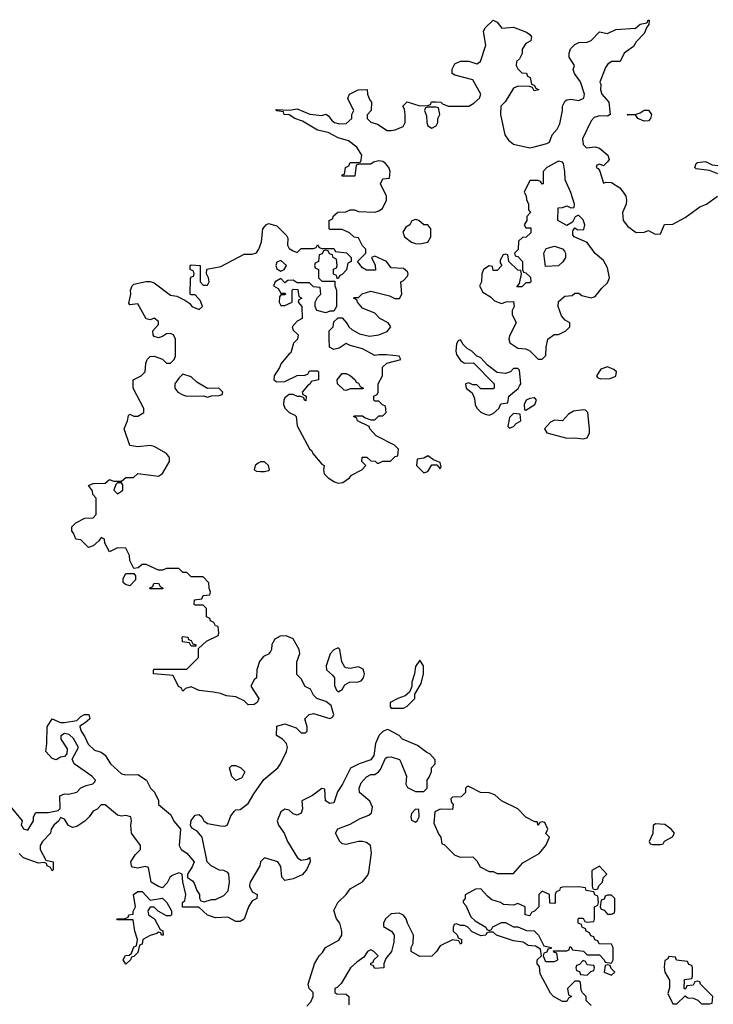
# Model space of a CAD drawing. Header units: inches. Extents: x 2735672 to 2903319, y 894031 to 1029782.
# Tile 146 of 167: x 2864571 to 2867968, y 921872 to 926694. Entities that reach past the tile are written whole.
import ezdxf

# ---------------------------------------------------------------- set-up
doc = ezdxf.new("R2010")
doc.units = ezdxf.units.IN
doc.header["$MEASUREMENT"] = 0
doc.layers.add('C8962', color=7, linetype='Continuous')

msp = doc.modelspace()

# ---------------------------------------------------------------- linework, layer by layer
at = {"layer": 'C8962', "color": 4, "elevation": 4}
for points in [[(2864530, 922834.8), (2864582, 922770), (2864578, 922750), (2864582, 922742), (2864590, 922732), (2864610, 922724.7), (2864638, 922770), (2864638, 922790), (2864649.1, 922810.9), (2864710, 922811.3), (2864759, 922821), (2864768.4, 922831.6), (2864767.3, 922892.7), (2864790, 922902), (2864810, 922901), (2864850, 922911.3), (2864870, 922931.3), (2864896.5, 922943.5), (2864929, 922951), (2864939, 922961), (2864942, 922970), (2864924, 922990), (2864838, 923050), (2864828, 923072), (2864858, 923130), (2864833.6, 923173.6), (2864813.6, 923193.6), (2864790, 923198), (2864772.7, 923187.3), (2864772, 923170), (2864803.6, 923123.6), (2864802, 923098), (2864790, 923086), (2864770, 923082), (2864748.9, 923068.9), (2864730, 923075.3), (2864698, 923110), (2864704, 923150), (2864706, 923230), (2864729.3, 923270.7), (2864770, 923252), (2864790, 923251.3), (2864850, 923262), (2864870, 923282), (2864888.7, 923291.3), (2864910, 923292), (2864914, 923270), (2864892, 923250), (2864865.4, 923234.6), (2864864.7, 923230), (2864871, 923210), (2864890, 923182), (2864906, 923146), (2864936.9, 923116.9), (2864970, 923106), (2864990, 923091.3), (2865016, 923050), (2865070, 923001), (2865090, 922996), (2865150, 922997.3), (2865191.3, 922970), (2865211.3, 922930), (2865230.6, 922910.6), (2865250.7, 922870.7), (2865251.3, 922850), (2865310, 922802), (2865327.5, 922767.5), (2865358, 922730), (2865352, 922650), (2865362, 922630), (2865390, 922612), (2865424.7, 922570), (2865415.3, 922544.7), (2865392, 922510), (2865392.7, 922492.7), (2865416.9, 922476.9), (2865425.4, 922465.4), (2865438, 922430), (2865451.3, 922410), (2865452, 922392), (2865458, 922378), (2865474, 922374), (2865510, 922384.7), (2865530, 922384.7), (2865570, 922404.7), (2865592.1, 922427.9), (2865599, 922470), (2865595.3, 922510), (2865590, 922518), (2865570, 922528), (2865550, 922528.7), (2865509.3, 922549.3), (2865488.7, 922570), (2865464, 922690), (2865439.3, 922719.3), (2865414.6, 922734.6), (2865408, 922750), (2865410, 922772), (2865430, 922798), (2865450, 922802), (2865462, 922790), (2865472, 922770), (2865490, 922758), (2865554.6, 922745.4), (2865575.3, 922744.7), (2865588.7, 922751.3), (2865605.6, 922794.4), (2865622, 922818), (2865630, 922824.7), (2865650, 922826), (2865690, 922856), (2865717, 922903), (2865766.8, 922973.2), (2865835.3, 923030), (2865848.7, 923050), (2865878, 923110), (2865882, 923130), (2865878, 923150), (2865858, 923170), (2865829, 923189), (2865830, 923234), (2865870, 923244.7), (2865925.4, 923225.4), (2865950, 923202), (2865970, 923202), (2865978, 923210), (2865978, 923230), (2865968, 923270), (2865989.1, 923290.9), (2866010, 923296), (2866090, 923271.3), (2866102, 923278), (2866108.7, 923290), (2866096, 923336), (2866070, 923355.3), (2866026, 923370), (2866010, 923386), (2865994.6, 923414.6), (2865968.9, 923428.9), (2865950, 923466), (2865927.3, 923487.3), (2865928.4, 923548.4), (2865942, 923590), (2865939, 923610), (2865910, 923661.2), (2865875.9, 923675.9), (2865845.8, 923674.2), (2865819.8, 923660.2), (2865805.4, 923634.6), (2865804.7, 923610), (2865799.8, 923600.2), (2865790, 923586), (2865765.4, 923574.6), (2865744.7, 923550), (2865732, 923510), (2865731.3, 923470), (2865719.6, 923460.4), (2865702, 923430), (2865742, 923370), (2865734, 923350), (2865719.6, 923340.4), (2865690, 923338), (2865670, 923358), (2865630, 923378), (2865583.1, 923383.1), (2865554.6, 923394.6), (2865520.4, 923400.4), (2865450, 923408), (2865410, 923426), (2865382, 923418), (2865370, 923406), (2865362, 923422), (2865348.4, 923428.4), (2865322, 923482), (2865226, 923490), (2865226, 923510), (2865230, 923514), (2865390, 923514), (2865446, 923570), (2865446, 923614), (2865486, 923650), (2865542, 923678), (2865546, 923690), (2865542, 923722), (2865530, 923726), (2865522, 923742), (2865506, 923750), (2865502, 923762), (2865486, 923770), (2865486, 923810), (2865470, 923826), (2865430, 923826), (2865426, 923830), (2865427.3, 923852.7), (2865462, 923858), (2865470, 923874), (2865502, 923878), (2865506, 923890), (2865498, 923910), (2865496.4, 923936.4), (2865470, 923966), (2865410, 923966), (2865390, 923986), (2865370, 923986), (2865350, 924006), (2865290, 924006), (2865270, 923998), (2865250, 923998), (2865190, 924026), (2865170, 924026), (2865151.3, 924008.7), (2865130, 924006), (2865110, 924046), (2865108, 924070), (2865090, 924106), (2865050, 924108), (2865010, 924088), (2864988, 924130), (2864986, 924150), (2864970, 924158), (2864958.8, 924141.2), (2864930, 924118), (2864908.4, 924108.4), (2864870, 924146), (2864846, 924150), (2864836.4, 924176.4), (2864826, 924190), (2864826, 924210), (2864846, 924230), (2864890, 924252), (2864930, 924254), (2864946, 924270), (2864946, 924350), (2864928.4, 924368.4), (2864927.3, 924387.3), (2864907.3, 924412.7), (2864930, 924422), (2864990, 924424.7), (2865010, 924442), (2865030, 924434), (2865070, 924434), (2865090, 924451.3), (2865127.3, 924452.7), (2865150, 924472), (2865250, 924458), (2865270, 924472), (2865304, 924530), (2865304, 924550), (2865289.3, 924569.3), (2865230, 924604), (2865210, 924608.7), (2865150, 924602), (2865110, 924608), (2865082, 924690), (2865099, 924730), (2865104, 924756), (2865110, 924762), (2865130, 924752), (2865150, 924752), (2865178, 924770), (2865178, 924790), (2865126, 924890), (2865126, 924930), (2865166, 924950), (2865186, 924970), (2865188, 925010), (2865195.3, 925030), (2865210, 925044.7), (2865230, 925046), (2865270.9, 925030.9), (2865290, 925012), (2865310, 925012), (2865328, 925030), (2865333.2, 925046.8), (2865334, 925130), (2865324, 925150), (2865310, 925157), (2865290, 925156), (2865270, 925142), (2865250, 925135.3), (2865230, 925142), (2865224, 925150), (2865222, 925170), (2865250, 925202), (2865250, 925215.3), (2865230, 925232.3), (2865210, 925224), (2865189.5, 925229.5), (2865150, 925302), (2865110, 925298), (2865105.2, 925305.2), (2865115.3, 925350), (2865114, 925370), (2865122, 925390), (2865130, 925398), (2865190, 925411.3), (2865210, 925411.3), (2865230, 925404.7), (2865310, 925344.7), (2865339.6, 925339.6), (2865379.6, 925319.6), (2865403.6, 925303.6), (2865414, 925290), (2865450, 925274), (2865466, 925290), (2865456.4, 925316.4), (2865430, 925346), (2865410, 925346), (2865406, 925350), (2865407.3, 925427.3), (2865410, 925434), (2865422, 925438), (2865426, 925450), (2865422, 925462), (2865406, 925470), (2865406, 925490), (2865410, 925494), (2865454, 925490), (2865454, 925410), (2865470, 925394), (2865490, 925394), (2865498, 925410), (2865495.3, 925430), (2865486, 925450), (2865488, 925472), (2865555.5, 925484.5), (2865670, 925546), (2865710, 925546), (2865730, 925552), (2865742, 925570), (2865754.6, 925605.4), (2865762, 925670), (2865778, 925690), (2865790, 925696), (2865830, 925684.7), (2865876.9, 925636.9), (2865883.6, 925623.6), (2865882, 925590), (2865890, 925574), (2865910, 925562), (2865930, 925554), (2865950, 925574), (2866010, 925574), (2866022, 925578), (2866030, 925592), (2866038, 925578), (2866050, 925574), (2866110, 925574), (2866118, 925558), (2866171.6, 925551.6), (2866194, 925530), (2866194, 925510), (2866178, 925502), (2866171.6, 925468.4), (2866150, 925446), (2866138, 925442), (2866130, 925426), (2866126, 925426), (2866122, 925442), (2866108, 925448), (2866108.4, 925471.6), (2866122, 925478), (2866126, 925490), (2866122, 925522), (2866106, 925530), (2866102, 925542), (2866087.3, 925547.3), (2866082, 925562), (2866070, 925566), (2866058, 925562), (2866052.7, 925547.3), (2866038, 925542), (2866034, 925510), (2866018, 925502), (2866014, 925490), (2866018, 925478), (2866034, 925470), (2866034, 925430), (2866050, 925414), (2866114, 925414), (2866114, 925390), (2866122, 925370), (2866122, 925290), (2866110, 925266), (2866090, 925266), (2866070, 925258), (2866026, 925270), (2866018, 925290), (2866018, 925310), (2866030, 925334), (2866046, 925350), (2866042, 925382), (2866010, 925386), (2865990, 925406), (2865930, 925406), (2865910, 925418), (2865883.6, 925416.4), (2865870, 925406), (2865850, 925426), (2865822, 925410), (2865814, 925390), (2865836.9, 925376.9), (2865850, 925354), (2865870, 925354), (2865874, 925350), (2865870, 925346), (2865850, 925346), (2865843.6, 925336.4), (2865842, 925310), (2865850, 925294), (2865870, 925294), (2865906, 925310), (2865906, 925370), (2865910, 925374), (2865932.7, 925372.7), (2865938, 925338), (2865952, 925330), (2865938, 925322), (2865934, 925310), (2865952, 925290), (2865954, 925230), (2865930, 925218), (2865904.7, 925190), (2865910, 925174), (2865934, 925150), (2865932, 925130), (2865912, 925110), (2865898, 925062), (2865890, 925058), (2865851, 925010), (2865844, 924990), (2865817.3, 924950), (2865816, 924930), (2865830, 924920.7), (2865870, 924922.8), (2865930, 924952), (2865967.3, 924952.7), (2865982, 924958), (2865990, 924974), (2866030, 924974), (2866034, 924970), (2866034, 924930), (2865998, 924922), (2865994, 924910), (2865979.6, 924900.4), (2865954, 924870), (2865958, 924858), (2865974, 924850), (2865972.7, 924827.3), (2865966, 924830), (2865962, 924842), (2865948, 924848), (2865932, 924848), (2865910, 924858), (2865890, 924858), (2865870, 924842), (2865864.9, 924830), (2865863, 924810), (2865870, 924791.3), (2865890, 924770.8), (2865918, 924758), (2865924.7, 924750), (2865930, 924704.7), (2865990, 924592), (2866002, 924582), (2866006.8, 924570), (2866050, 924518), (2866062, 924510), (2866058, 924490), (2866062.8, 924470), (2866081, 924450), (2866112, 924430), (2866130, 924424), (2866152.9, 924427.1), (2866186, 924450), (2866196.4, 924463.6), (2866246, 924490), (2866266, 924510), (2866246, 924530), (2866248.4, 924551.6), (2866271.6, 924551.6), (2866290, 924534), (2866311.6, 924531.6), (2866322, 924522), (2866330, 924522), (2866350, 924532), (2866387.3, 924532.7), (2866410, 924554), (2866422, 924558), (2866426, 924590), (2866406, 924610), (2866316.4, 924656.4), (2866286, 924690), (2866282, 924702), (2866226, 924730), (2866222, 924742), (2866206, 924750), (2866210, 924754), (2866250, 924754), (2866263.6, 924743.6), (2866290, 924734), (2866310, 924734), (2866330, 924754), (2866350, 924754), (2866366, 924770), (2866362, 924802), (2866347.3, 924807.3), (2866330, 924826), (2866310, 924826), (2866306, 924830), (2866306, 924850), (2866322, 924858), (2866326, 924870), (2866326, 924910), (2866348, 924950), (2866348.4, 924991.6), (2866368.4, 925011.6), (2866438, 925030), (2866430, 925046), (2866367.1, 925052.9), (2866330, 925053.2), (2866310, 925048.7), (2866250, 925082), (2866190, 925098), (2866170, 925108), (2866135.3, 925084.7), (2866110, 925078), (2866088, 925090), (2866086, 925130), (2866086, 925170), (2866106, 925190), (2866110, 925214), (2866130, 925234), (2866150, 925234), (2866172, 925210), (2866182, 925190), (2866196.9, 925176.9), (2866235.3, 925155.3), (2866283.5, 925143.5), (2866330, 925150.8), (2866370, 925166.4), (2866389.3, 925190), (2866375.1, 925210), (2866334, 925230), (2866310, 925256), (2866250, 925282), (2866226, 925310), (2866222, 925322), (2866206, 925330), (2866210, 925334), (2866230, 925334), (2866248.4, 925351.6), (2866290, 925364.7), (2866382, 925342), (2866408.8, 925328.8), (2866431.1, 925328.9), (2866442.7, 925350), (2866438, 925410), (2866450, 925416), (2866470, 925438), (2866473.3, 925450), (2866470, 925459), (2866450, 925475.6), (2866390, 925478), (2866368, 925510), (2866310, 925535.3), (2866294, 925530), (2866311.6, 925491.6), (2866312.7, 925467.3), (2866270, 925468), (2866250, 925478), (2866226, 925510), (2866266, 925550), (2866266, 925570), (2866250, 925586), (2866230, 925626), (2866208.4, 925628.4), (2866186, 925650), (2866150, 925666), (2866090, 925666), (2866086, 925670), (2866086, 925710), (2866102, 925718), (2866107.3, 925732.7), (2866128.4, 925751.6), (2866167.3, 925752.7), (2866190, 925762), (2866210, 925762), (2866230, 925754), (2866310, 925752), (2866330, 925758), (2866348, 925770), (2866368, 925810), (2866368, 925830), (2866338, 925890), (2866350, 925914), (2866382, 925918), (2866386, 925950), (2866378, 925970), (2866362, 925990), (2866350, 925999), (2866330, 926002), (2866303.6, 925996.4), (2866290, 925986), (2866230, 925986), (2866218, 925982), (2866212, 925928), (2866150, 925928), (2866150, 925934), (2866162, 925938), (2866166, 925970), (2866182, 925978), (2866190, 925994), (2866230, 925994), (2866242, 925998), (2866246, 926030), (2866222, 926070), (2866181.5, 926101.5), (2866130, 926116), (2866080.9, 926140.9), (2866030, 926153.2), (2865956.5, 926196.5), (2865918, 926210), (2865890, 926228), (2865866, 926230), (2865862, 926242), (2865830, 926248), (2865826, 926254), (2865890, 926251.3), (2865930, 926258), (2865991.6, 926231.6), (2866050, 926224.7), (2866070, 926232), (2866083.6, 926223.6), (2866099.8, 926199.8), (2866112, 926190), (2866136.5, 926183.5), (2866170, 926186), (2866198, 926210), (2866198, 926230), (2866208, 926250), (2866180.4, 926300.4), (2866178, 926310), (2866186, 926330), (2866228.9, 926351.1), (2866272, 926352), (2866274, 926330), (2866283.6, 926303.6), (2866294, 926290), (2866292, 926250), (2866272.7, 926227.3), (2866272, 926210), (2866290, 926192), (2866322.8, 926182.8), (2866370, 926151), (2866390, 926150.8), (2866410, 926154), (2866449, 926171), (2866458, 926190), (2866458, 926230), (2866455.3, 926255.3), (2866448, 926270), (2866468.9, 926291.1), (2866530, 926272), (2866570, 926274), (2866582, 926278), (2866588.4, 926291.6), (2866610, 926292), (2866634, 926290), (2866642, 926282), (2866670, 926271.3), (2866770, 926271), (2866795.5, 926284.5), (2866822, 926310), (2866828.7, 926330), (2866790, 926399), (2866702, 926422), (2866688.7, 926430), (2866688.4, 926451.6), (2866702.7, 926477.3), (2866729.2, 926490.8), (2866770, 926491.3), (2866810, 926478), (2866828, 926490), (2866854, 926570), (2866843.1, 926636.9), (2866850, 926654), (2866890, 926692), (2866910, 926682), (2866932, 926652), (2866990, 926658), (2867052.7, 926632.7), (2867070, 926622), (2867078, 926610), (2867074, 926590), (2867050, 926578), (2867031.3, 926550), (2867031.1, 926528.9), (2867018, 926502), (2867004.7, 926490), (2867002, 926470), (2867010, 926454), (2867030, 926434), (2867052.7, 926432.7), (2867058, 926418), (2867071.6, 926411.6), (2867078, 926378), (2867090, 926374), (2867098, 926358), (2867114, 926350), (2867090, 926346), (2867082, 926362), (2867067.3, 926367.3), (2867011.6, 926368.4), (2866990, 926358), (2866947.9, 926292.1), (2866927.3, 926270), (2866924.9, 926230), (2866946.8, 926130), (2866964.1, 926104.1), (2866990, 926084), (2867070, 926066.8), (2867090, 926070.6), (2867152.7, 926087.3), (2867165.2, 926094.8), (2867179, 926130), (2867202.9, 926157.1), (2867215.9, 926184.1), (2867229, 926249), (2867229, 926271), (2867243.1, 926296.9), (2867250, 926302), (2867270, 926304.7), (2867310, 926298.8), (2867334, 926310), (2867337.2, 926330), (2867318, 926390), (2867288.7, 926430), (2867282, 926450), (2867288, 926470), (2867262, 926510), (2867262, 926530), (2867268.9, 926551.1), (2867290, 926572), (2867310, 926582), (2867350, 926584.7), (2867370, 926592), (2867410, 926634), (2867450, 926626.8), (2867490, 926646), (2867587.3, 926652.7), (2867610, 926672), (2867642, 926678), (2867650, 926694), (2867654, 926690), (2867652, 926670), (2867642, 926658), (2867630, 926626), (2867590, 926586), (2867576.9, 926563.1), (2867532, 926530), (2867512, 926490), (2867470, 926489), (2867450, 926475.3), (2867439.8, 926460.2), (2867412.7, 926387.3), (2867416.9, 926376.9), (2867414.8, 926350), (2867422.8, 926330), (2867456, 926290), (2867462, 926230), (2867450, 926222), (2867410, 926223.7), (2867384.6, 926215.4), (2867370, 926199.3), (2867327.7, 926110), (2867330, 926082), (2867346.8, 926066.8), (2867389.3, 926070.7), (2867410, 926064), (2867451.3, 926030), (2867458, 926010), (2867450, 925998), (2867430, 925978), (2867410, 925986), (2867398, 925982), (2867394, 925970), (2867404.7, 925964.7), (2867412, 925952), (2867430, 925894), (2867442, 925898), (2867470, 925896), (2867510, 925871), (2867526.8, 925850), (2867538.8, 925830), (2867542.8, 925810), (2867541, 925790), (2867524, 925750), (2867526.8, 925710), (2867550, 925681), (2867590, 925652), (2867630, 925654), (2867650, 925662), (2867683.6, 925643.6), (2867710, 925644.7), (2867728.7, 925691.3), (2867770, 925692), (2867830, 925724.7), (2867902.7, 925777.3), (2867935.3, 925790), (2867988.7, 925830)], [(2867990, 925939.3), (2867950, 925955.3), (2867884, 925964), (2867878, 925970), (2867884, 925990), (2867890, 925994.8), (2867930, 925998.8), (2867962.8, 925982.8), (2867990, 925980.7)], [(2865976.5, 921863.5), (2865996, 921884), (2866008.7, 921910), (2866008, 921930), (2865988.7, 921950), (2865984, 921970), (2866015.3, 922070), (2866038, 922110), (2866054.6, 922125.4), (2866068, 922150), (2866134.2, 922185.8), (2866148.7, 922210), (2866149, 922230), (2866139, 922270), (2866122, 922290), (2866109.3, 922330.7), (2866129, 922370), (2866169, 922410), (2866190, 922438), (2866250, 922471.3), (2866275.1, 922504.9), (2866280.2, 922519.8), (2866293.6, 922613.6), (2866288.7, 922650), (2866270, 922664), (2866250, 922669), (2866230, 922669), (2866170, 922655.3), (2866150, 922658), (2866138, 922670), (2866118, 922710), (2866129.2, 922730.8), (2866190, 922754.8), (2866237.5, 922782.5), (2866281.2, 922798.8), (2866294, 922810), (2866298, 922838), (2866286.3, 922866.3), (2866235.3, 922910), (2866233.2, 922930), (2866243.7, 922956.3), (2866270, 922986), (2866290, 922998), (2866310, 922998), (2866328, 923010), (2866338, 923022), (2866363.1, 923076.9), (2866370, 923082), (2866390, 923084.7), (2866430.9, 923070.9), (2866438, 923058), (2866466, 922990), (2866462, 922950), (2866470, 922934), (2866510, 922914), (2866550, 922914), (2866566, 922930), (2866566, 922970), (2866576.4, 922983.6), (2866587.3, 923012.7), (2866588, 923030), (2866606, 923050), (2866606, 923070), (2866579, 923099), (2866564.7, 923104.7), (2866519, 923139), (2866446, 923170), (2866428.7, 923188.7), (2866376.4, 923216.4), (2866370, 923218), (2866350, 923208.7), (2866330.7, 923189.3), (2866314, 923150), (2866306, 923090), (2866291.1, 923068.9), (2866234, 923050), (2866191.6, 923028.4), (2866152, 922950), (2866126.8, 922913.2), (2866110, 922858), (2866090, 922855.3), (2866069.2, 922869.2), (2866066, 922926), (2866050, 922928), (2866005.4, 922894.6), (2865952, 922868), (2865956, 922830), (2865950, 922808.7), (2865930, 922799), (2865910, 922804), (2865890, 922822), (2865870, 922828), (2865850, 922815.3), (2865831.3, 922770), (2865838, 922750), (2865866.8, 922710), (2865882.8, 922670), (2865932, 922590), (2865950, 922578), (2865978, 922582), (2865991.6, 922591.6), (2865994, 922570), (2865976, 922530), (2865954.4, 922505.6), (2865910, 922486), (2865870, 922478), (2865855.3, 922495.3), (2865850, 922546), (2865835.3, 922570), (2865770, 922588.7), (2865759.8, 922580.2), (2865750.9, 922569.1), (2865746.8, 922550), (2865698.8, 922470), (2865696.9, 922456.9), (2865696, 922450), (2865710, 922422), (2865734, 922410), (2865732, 922390), (2865710, 922378), (2865691.3, 922350), (2865670.9, 922289.1), (2865650, 922278), (2865630, 922278), (2865590, 922298), (2865530, 922295.3), (2865490, 922308.7), (2865447.3, 922347.3), (2865367.3, 922347.3), (2865368, 922370), (2865379, 922381), (2865384, 922410), (2865369, 922471), (2865366, 922510), (2865350, 922515.3), (2865316.9, 922503.1), (2865306.8, 922493.2), (2865293.7, 922466.3), (2865270, 922442), (2865250, 922448.7), (2865215.3, 922470), (2865202, 922542), (2865186, 922546), (2865150, 922539), (2865124, 922544), (2865118, 922550), (2865115.3, 922570), (2865136.5, 922603.5), (2865162, 922630), (2865162, 922650), (2865118, 922710), (2865115.3, 922750), (2865119, 922770), (2865115.3, 922790), (2865090, 922796), (2865070, 922793.2), (2865050, 922799), (2864990, 922848.7), (2864970, 922848), (2864950, 922828), (2864930, 922818), (2864911.3, 922790), (2864890.4, 922769.6), (2864850, 922742), (2864830, 922738), (2864810, 922748), (2864790, 922778), (2864770, 922786), (2864762, 922770), (2864738, 922750), (2864724.7, 922730), (2864722, 922710), (2864682, 922670), (2864671.3, 922650), (2864671.3, 922630), (2864698, 922578), (2864734, 922570), (2864734, 922530), (2864730, 922526), (2864722, 922542), (2864706, 922550), (2864702, 922562), (2864690, 922566), (2864663.1, 922563.1), (2864589.1, 922589.1), (2864568, 922610)], [(2867370, 921866), (2867346, 921890), (2867346, 921910), (2867327.3, 921927.3), (2867320.4, 921940.4), (2867318, 921978), (2867310, 921986), (2867290, 921986), (2867254, 921950), (2867258, 921918), (2867274, 921910), (2867258, 921902), (2867250, 921886), (2867230, 921886), (2867186, 921910), (2867170, 921926), (2867120.4, 922020.4), (2867116.4, 922056.4), (2867106, 922070), (2867106, 922090), (2867126, 922110), (2867122, 922142), (2867096.4, 922156.4), (2867060.4, 922160.4), (2867036.4, 922176.4), (2866990, 922182), (2866906, 922210), (2866890, 922226), (2866870, 922226), (2866858, 922222), (2866854, 922210), (2866830, 922208), (2866787.3, 922227.3), (2866766, 922250), (2866750, 922258), (2866730, 922258), (2866710, 922266), (2866698, 922262), (2866694, 922250), (2866694, 922230), (2866712.7, 922212.7), (2866718, 922198), (2866734, 922190), (2866734, 922170), (2866730, 922166), (2866722, 922182), (2866690, 922188), (2866630, 922158), (2866612, 922130), (2866590, 922108), (2866530, 922106), (2866488.7, 922130), (2866488, 922150), (2866498, 922170), (2866499, 922210), (2866469.4, 922269.4), (2866464, 922290), (2866450, 922308.7), (2866430, 922319), (2866390, 922315.3), (2866362, 922290), (2866352, 922270), (2866352.7, 922252.7), (2866391.3, 922230), (2866404.7, 922210), (2866403.6, 922176.4), (2866392, 922130), (2866363.6, 922096.4), (2866354, 922070), (2866354, 922050), (2866310, 922048), (2866302, 922062), (2866290, 922066), (2866290, 922074), (2866302, 922078), (2866306, 922090), (2866326, 922110), (2866306, 922130), (2866290, 922138), (2866274, 922130), (2866256.9, 922103.1), (2866221.4, 922078.6), (2866191, 922050), (2866146, 921974), (2866126, 921954), (2866114, 921950), (2866114, 921930), (2866123.6, 921923.6), (2866170, 921922), (2866182, 921910), (2866182, 921870)]]:
    msp.add_lwpolyline(points, dxfattribs=at)
for points in [[(2866610, 926266), (2866570, 926266), (2866558, 926262), (2866554, 926250), (2866563.6, 926223.6), (2866564.7, 926190), (2866570, 926174), (2866590, 926162), (2866610, 926174), (2866618, 926190), (2866618, 926210), (2866628, 926230), (2866622, 926262)], [(2867630, 926197.2), (2867598, 926210), (2867587.3, 926227.3), (2867550, 926226), (2867546, 926230), (2867590, 926232), (2867610, 926238), (2867630, 926251), (2867650, 926251.3), (2867664.7, 926230), (2867661, 926210), (2867650, 926199)], [(2867210, 926000.9), (2867152, 925970), (2867134, 925950), (2867134, 925890), (2867130, 925888), (2867122, 925902), (2867110, 925906), (2867070, 925906), (2867042, 925850), (2867051.6, 925831.6), (2867052.7, 925812.7), (2867062, 925790), (2867063.6, 925763.6), (2867072, 925750), (2867054, 925730), (2867054, 925710), (2867042, 925690), (2867050, 925674), (2867074, 925674), (2867074, 925650), (2867051.6, 925628.4), (2867032.7, 925627.3), (2867014, 925610), (2867011.6, 925568.4), (2866994, 925550), (2866998, 925538), (2867010, 925534), (2867034, 925510), (2867034, 925470), (2867038, 925458), (2867050, 925454), (2867072.7, 925432.7), (2867074, 925410), (2867070, 925406), (2867050, 925406), (2867030, 925386), (2867006, 925386), (2867018, 925402), (2867028, 925450), (2867026, 925466), (2867010, 925468), (2866966, 925510), (2866962, 925542), (2866950, 925546), (2866938, 925542), (2866923.6, 925516.4), (2866923.6, 925503.6), (2866932, 925490), (2866910, 925466), (2866890, 925466), (2866886, 925486), (2866870, 925488), (2866842, 925470), (2866834, 925450), (2866832, 925410), (2866822, 925390), (2866839.6, 925359.6), (2866876.8, 925336.8), (2866896.9, 925316.9), (2866930, 925304.7), (2866952.7, 925312.7), (2866990, 925314), (2866992, 925290), (2866982, 925270), (2866982, 925250), (2867002, 925210), (2866970, 925146), (2866966.8, 925130), (2866971.1, 925111.1), (2867010, 925084.7), (2867050, 925082), (2867070, 925072), (2867110, 925032), (2867130, 925032), (2867148, 925050), (2867148.7, 925090), (2867158, 925130), (2867188.4, 925151.6), (2867210, 925152), (2867246, 925170), (2867266, 925190), (2867266, 925210), (2867243.1, 925223.1), (2867224, 925244), (2867208, 925290), (2867210, 925314), (2867240.4, 925339.6), (2867276.4, 925343.6), (2867290, 925354), (2867310, 925354), (2867323.6, 925343.6), (2867370, 925331.3), (2867390, 925338), (2867421.2, 925378.8), (2867450, 925404.7), (2867459, 925430), (2867450, 925478), (2867430, 925514), (2867389, 925549), (2867350, 925602), (2867286, 925630), (2867280.4, 925640.4), (2867280.4, 925659.6), (2867290, 925674), (2867304.7, 925664.7), (2867333.6, 925666.4), (2867339.3, 925690), (2867330, 925714), (2867310, 925735.3), (2867304.7, 925735.3), (2867291.3, 925728.7), (2867278, 925702), (2867250, 925686), (2867206, 925710), (2867207.3, 925772.7), (2867230, 925774), (2867250, 925782), (2867270, 925772), (2867286, 925774), (2867288, 925790), (2867270, 925848), (2867242, 925910), (2867240.9, 925950), (2867233.6, 925990), (2867230, 925996)], [(2866510, 925715.3), (2866491.6, 925708.4), (2866482, 925690), (2866462, 925678), (2866447.3, 925652.7), (2866454.8, 925630), (2866490, 925604.9), (2866510, 925597.3), (2866530, 925596.3), (2866570, 925604.9), (2866583.7, 925630), (2866584, 925670), (2866570, 925688.7), (2866550, 925688.7), (2866526, 925710)], [(2867146, 925486), (2867138, 925550), (2867150, 925574), (2867190, 925584.7), (2867230, 925572), (2867239.8, 925559.8), (2867244.7, 925550), (2867244.7, 925530), (2867231.1, 925508.9), (2867210, 925488.7)], [(2865850, 925515.3), (2865830, 925506), (2865826, 925490), (2865830, 925474), (2865850, 925462), (2865866, 925470), (2865878, 925490)], [(2866730, 925126), (2866718, 925122), (2866710, 925106), (2866707.7, 925070), (2866710, 925054), (2866730, 925024.7), (2866750, 925012), (2866792.7, 925012.7), (2866894, 924910), (2866894, 924890), (2866890, 924886), (2866830, 924886), (2866810, 924906), (2866790, 924906), (2866770, 924915.3), (2866754, 924910), (2866758, 924890), (2866786.4, 924866.4), (2866798, 924838), (2866801, 924810), (2866810, 924792), (2866830, 924772), (2866850, 924762), (2866870, 924758), (2866890, 924764.7), (2866918, 924790), (2866927.3, 924812.7), (2866962, 924818), (2866966, 924850), (2867011.9, 924888.1), (2867019.5, 924900.5), (2867025.2, 924910), (2867018, 924978), (2867010, 924986), (2866990, 924986), (2866974, 924970), (2866950, 924962), (2866910, 924966), (2866862, 925002), (2866830, 925038), (2866807.3, 925047.3), (2866786, 925070), (2866763.1, 925083.1), (2866743.1, 925103.1)], [(2867450, 924994), (2867417.3, 924982.7), (2867396, 924950), (2867401.4, 924941.4), (2867414.8, 924934.8), (2867463.3, 924936.7), (2867490, 924947.7), (2867494, 924970), (2867480.9, 924980.9)], [(2865370, 924958), (2865350, 924938), (2865331.3, 924910), (2865331, 924890), (2865346, 924870), (2865370, 924857.3), (2865390, 924850.7), (2865471.3, 924851.3), (2865490, 924844.7), (2865510, 924852), (2865547.3, 924852.7), (2865562, 924858), (2865566, 924870), (2865546, 924890), (2865490, 924888), (2865439.1, 924919.1), (2865410, 924945.2)], [(2866170, 924878), (2866160.4, 924880.4), (2866128, 924910), (2866126, 924930), (2866150, 924962), (2866170, 924962), (2866190, 924952), (2866214, 924930), (2866218, 924918), (2866230, 924914), (2866238, 924898), (2866254, 924890), (2866250, 924886), (2866190, 924886)], [(2867090, 924842), (2867070, 924839), (2867052, 924830), (2867042, 924810), (2867043.6, 924783.6), (2867050, 924782), (2867094, 924810), (2867102, 924830), (2867097.2, 924837.2)], [(2866990, 924766), (2866970, 924746), (2866962, 924702), (2866970, 924694), (2866990, 924702), (2867003.1, 924716.9), (2867026, 924730), (2867022, 924762)], [(2867330, 924784), (2867283, 924777), (2867258, 924762), (2867230, 924729), (2867190, 924732.7), (2867170, 924723.7), (2867141, 924690), (2867152, 924670), (2867250, 924644.7), (2867290, 924646), (2867330, 924640.7), (2867350, 924646), (2867361.2, 924670), (2867361.2, 924690), (2867354, 924770), (2867342, 924782)], [(2866570, 924558), (2866550, 924546), (2866518, 924542), (2866514, 924510), (2866550, 924474), (2866570, 924482), (2866590, 924514), (2866614, 924514), (2866630, 924494), (2866635.3, 924504.7), (2866630, 924526), (2866598, 924538)], [(2865770, 924529), (2865750, 924529), (2865738, 924522), (2865724.7, 924510), (2865718.8, 924490), (2865730, 924483), (2865750, 924480.5), (2865770, 924480.5), (2865790, 924486.8), (2865794, 924490), (2865789, 924510)], [(2865070, 924426), (2865050, 924426), (2865042, 924418), (2865032, 924390), (2865050, 924372), (2865070, 924384.7), (2865075.3, 924390), (2865075.3, 924415.3)], [(2865110, 923922), (2865088.4, 923928.4), (2865078, 923938), (2865078, 923958), (2865090, 923982), (2865130, 923982), (2865138, 923970), (2865138, 923950)], [(2865210, 923906), (2865206, 923910), (2865222, 923918), (2865227.3, 923932.7), (2865250, 923934), (2865258, 923918), (2865274, 923910), (2865270, 923906)], [(2865410, 923626), (2865402, 923642), (2865367.3, 923647.3), (2865366, 923670), (2865370, 923674), (2865394, 923670), (2865398, 923658), (2865410, 923654), (2865418, 923638), (2865432.7, 923632.7), (2865434, 923626), (2865430, 923626)], [(2866130, 923618), (2866110, 923608), (2866091.1, 923588.9), (2866072, 923530), (2866074, 923510), (2866103.6, 923483.6), (2866112, 923470), (2866112.7, 923432.7), (2866122, 923410), (2866130, 923402), (2866150, 923414), (2866163.1, 923436.9), (2866186, 923450), (2866228.9, 923451.1), (2866243.1, 923456.9), (2866255.3, 923470), (2866259, 923490), (2866252.5, 923512.5), (2866230, 923524), (2866190, 923517.2), (2866170, 923519), (2866163.7, 923523.7), (2866149.2, 923549.2), (2866138, 923610)], [(2866530, 923558), (2866510, 923526), (2866504.7, 923490), (2866492, 923450), (2866492, 923428), (2866479.8, 923400.2), (2866458, 923382), (2866422, 923370), (2866386, 923350), (2866384.7, 923330), (2866390, 923322), (2866450, 923322), (2866468.4, 923331.6), (2866506, 923370), (2866506, 923390), (2866536.4, 923443.6), (2866548, 923490), (2866548, 923530)], [(2865630, 922968.7), (2865610, 922988), (2865598, 923030), (2865610, 923042), (2865630, 923041), (2865654, 923030), (2865674, 923010), (2865658.8, 922981.2)], [(2866770, 922938), (2866762, 922938), (2866754, 922930), (2866754, 922910), (2866732.7, 922887.3), (2866690, 922886), (2866682, 922878), (2866683.6, 922863.6), (2866694, 922850), (2866690, 922826), (2866630, 922828), (2866604.7, 922815.3), (2866599.6, 922759.6), (2866623.6, 922703.6), (2866634, 922690), (2866638, 922658), (2866650, 922654), (2866702, 922602), (2866730, 922592), (2866790, 922594), (2866810, 922574), (2866825.4, 922545.4), (2866870, 922522), (2866890, 922522), (2866910, 922512), (2866990, 922512), (2867035.3, 922564.7), (2867115.3, 922610), (2867148, 922650), (2867166, 922690), (2867148.4, 922708.4), (2867158, 922730), (2867142, 922762), (2867130, 922766), (2867118, 922762), (2867110, 922748), (2867106, 922766), (2867094, 922766), (2867050, 922788), (2867010, 922828.7), (2866930, 922868), (2866898, 922898), (2866870, 922908), (2866828.4, 922908.4)], [(2866510, 922828), (2866490, 922806), (2866486, 922790), (2866490, 922774), (2866510, 922764.7), (2866518, 922770), (2866528, 922790), (2866526, 922826)], [(2867684.7, 922755.3), (2867672.7, 922747.3), (2867672, 922708), (2867654, 922670), (2867658, 922658), (2867670, 922654), (2867710, 922654), (2867722, 922658), (2867728.4, 922671.6), (2867768.4, 922691.6), (2867778, 922710), (2867762, 922730), (2867730, 922752.7)], [(2867410, 922548), (2867372.7, 922527.3), (2867374, 922450), (2867378, 922438), (2867390, 922434), (2867402, 922438), (2867407.3, 922452.7), (2867426, 922470), (2867428.4, 922491.6), (2867446, 922510)], [(2865210, 922382), (2865270, 922392), (2865292, 922370), (2865314, 922330), (2865314, 922310), (2865310, 922306), (2865290, 922306), (2865248.7, 922328.7), (2865230, 922348), (2865210, 922348), (2865198, 922330), (2865202, 922310), (2865231.3, 922291.3), (2865258, 922238), (2865271.6, 922231.6), (2865274, 922210), (2865266, 922210), (2865262, 922222), (2865250, 922226), (2865242, 922218), (2865210, 922208.7), (2865174, 922190), (2865170, 922166), (2865158, 922162), (2865150, 922126), (2865130, 922106), (2865118, 922102), (2865114, 922090), (2865090, 922069), (2865078, 922090), (2865088.9, 922111.1), (2865107.3, 922112.7), (2865118, 922122), (2865130, 922154), (2865142, 922158), (2865148, 922190), (2865135.3, 922230), (2865126, 922286), (2865050, 922286), (2865046, 922290), (2865088, 922292), (2865102, 922298), (2865106, 922310), (2865126, 922314), (2865126, 922326), (2865138, 922350), (2865128.7, 922410), (2865150, 922424.7), (2865170, 922424.7)], [(2867310, 922448), (2867230, 922446), (2867218, 922442), (2867214, 922430), (2867198, 922422), (2867194, 922410), (2867194, 922370), (2867190, 922366), (2867167.3, 922367.3), (2867166, 922410), (2867130, 922426), (2867114, 922410), (2867114, 922350), (2867092.7, 922327.3), (2867078, 922322), (2867070, 922306), (2867046, 922310), (2867046, 922350), (2867010, 922366), (2866990, 922358), (2866940.4, 922360.4), (2866926, 922370), (2866884, 922384), (2866861.2, 922401.2), (2866830, 922438), (2866803.6, 922436.4), (2866752.7, 922407.3), (2866752, 922390), (2866742, 922378), (2866742, 922370), (2866755.3, 922355.3), (2866781, 922301), (2866801, 922281), (2866854, 922250), (2866858, 922238), (2866870, 922234), (2866882, 922238), (2866888.7, 922251.3), (2866930, 922272), (2866950, 922272), (2866990, 922252), (2867010, 922252), (2867052.7, 922232.7), (2867091.3, 922231.3), (2867111, 922211), (2867138, 922158), (2867174, 922150), (2867174, 922146), (2867158, 922142), (2867152.7, 922127.3), (2867138, 922122), (2867134, 922110), (2867144.7, 922084.7), (2867150, 922082), (2867190, 922082), (2867206, 922090), (2867202, 922122), (2867187.3, 922127.3), (2867186, 922134), (2867250, 922134), (2867262, 922138), (2867266, 922154), (2867270, 922154), (2867278, 922138), (2867332, 922132), (2867350, 922114), (2867410, 922114), (2867434, 922090), (2867438, 922078), (2867470, 922074), (2867478, 922090), (2867478, 922150), (2867470, 922166), (2867408.4, 922168.4), (2867402, 922182), (2867387.3, 922187.3), (2867382, 922202), (2867367.3, 922207.3), (2867362, 922222), (2867346, 922230), (2867342, 922242), (2867326, 922250), (2867322, 922262), (2867306, 922270), (2867306, 922290), (2867310, 922294), (2867330, 922294), (2867338, 922278), (2867350, 922274), (2867382, 922278), (2867386, 922290), (2867386, 922350), (2867402, 922358), (2867406, 922370), (2867402, 922402), (2867387.3, 922407.3), (2867382, 922422), (2867346, 922430), (2867342, 922442)], [(2867470, 922406), (2867450, 922406), (2867438, 922402), (2867432.7, 922387.3), (2867418, 922382), (2867414, 922350), (2867418, 922338), (2867432.7, 922332.7), (2867450, 922314), (2867470, 922314), (2867482, 922318), (2867486, 922330), (2867486, 922390)], [(2867330, 922086), (2867312.7, 922067.3), (2867298, 922062), (2867294, 922050), (2867298, 922038), (2867312.7, 922032.7), (2867318, 922018), (2867350, 922014), (2867367.3, 922032.7), (2867382, 922038), (2867386, 922050), (2867382, 922062), (2867350, 922066), (2867342, 922082)], [(2867750, 922106), (2867744.7, 922095.3), (2867730, 922086), (2867726.8, 922053.2), (2867731.3, 922030), (2867754, 921990), (2867752.7, 921952.7), (2867745.4, 921925.4), (2867770, 921874), (2867790, 921874), (2867830, 921914), (2867843.6, 921903.6), (2867870, 921902), (2867892, 921892), (2867910, 921874), (2867950, 921874), (2867962, 921878), (2867966, 921910), (2867906, 921970), (2867902, 921982), (2867890, 921986), (2867878, 921982), (2867870, 921966), (2867838, 921962), (2867834, 921950), (2867830, 921946), (2867826, 921950), (2867827.3, 921992.7), (2867862, 921998), (2867866, 922010), (2867866, 922050), (2867862, 922062), (2867847.3, 922067.3), (2867842, 922082), (2867788.4, 922088.4), (2867782, 922102)], [(2867450, 922066), (2867438, 922062), (2867434, 922030), (2867470, 922014), (2867486, 922030), (2867467.3, 922047.3), (2867462, 922062)]]:
    msp.add_lwpolyline(points, close=True, dxfattribs=at)

doc.saveas('drawing.dxf')
